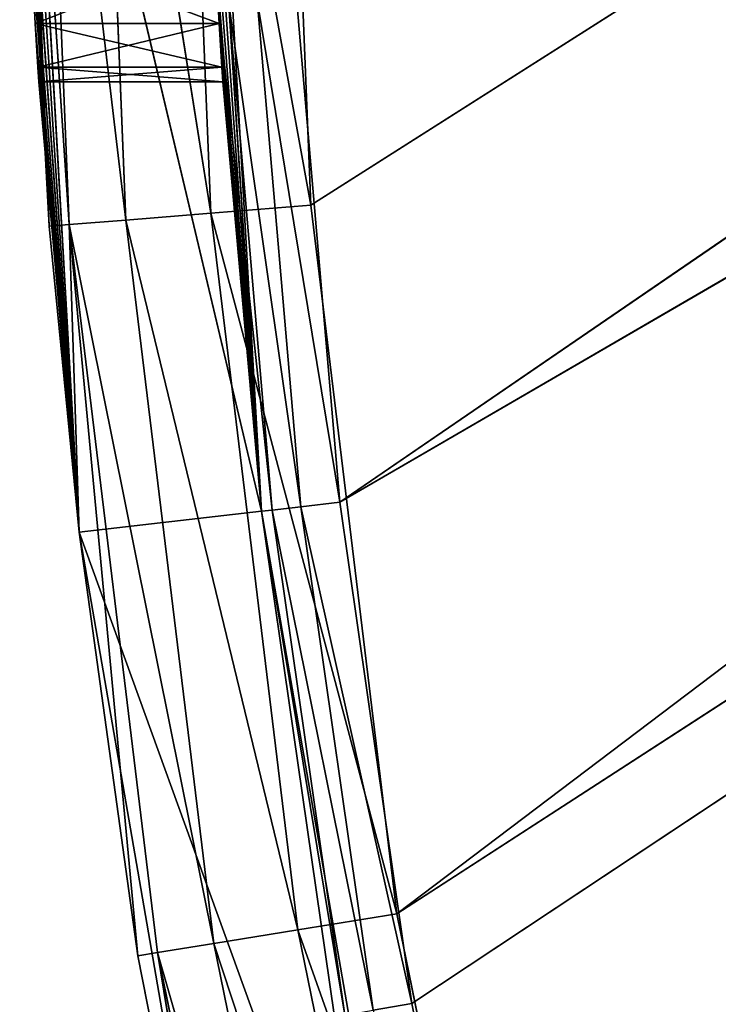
# Model space of a CAD drawing. Extents: x 0 to 71, y 0 to 117.
# Tile 44 of 256: x 0.72 to 3.39, y 59.15 to 62.9. Entities that reach past the tile are written whole.
import ezdxf

# ---------------------------------------------------------------- set-up
doc = ezdxf.new("R2010")
doc.units = 0
doc.header["$LTSCALE"] = 25.4
doc.layers.get('0').update_dxf_attribs({"color": 13, "linetype": 'CONTINUOUS'})

# ---------------------------------------------------------------- blocks, each defined once
blk = doc.blocks.new('MONO-LONG-I-S-BRASS-7731_S')
at = {"color": 250}
for p, q in [((56.6645, 311.4521, 69.7212), (52.6976, 311.4521, 69.948)), ((52.6976, 311.4521, 69.948), (56.5847, 311.4521, 69.0257)), ((56.5847, 311.4521, 69.0257), (52.6976, 311.4521, 69.248)), ((52.6976, 311.4521, 69.948), (56.5847, 311.4521, 69.0257)), ((56.6645, 311.4521, 69.7212), (52.6976, 311.4521, 69.948)), ((56.5847, 311.4521, 69.0257), (52.6976, 311.4521, 69.248)), ((56.6645, 311.4521, 69.7212), (53.1983, 309.1457, 69.9444)), ((56.6645, 311.4521, 69.7212), (53.1983, 309.1457, 69.9444)), ((56.6645, 311.4521, 69.7212), (53.6732, 308.9795, 69.9343)), ((56.6645, 311.4521, 69.7212), (53.6732, 308.9795, 69.9343)), ((53.6732, 308.9795, 69.234), (56.5847, 311.4521, 69.0257)), ((53.6732, 308.9795, 69.234), (56.5847, 311.4521, 69.0257)), ((54.1005, 308.7112, 69.9197), (56.6645, 311.4521, 69.7212)), ((54.1005, 308.7112, 69.9197), (56.6645, 311.4521, 69.7212)), ((54.1005, 308.7112, 69.2191), (56.5847, 311.4521, 69.0257)), ((54.1005, 308.7112, 69.2191), (56.5847, 311.4521, 69.0257)), ((54.4566, 308.355, 69.9035), (56.6645, 311.4521, 69.7212)), ((54.4566, 308.355, 69.9035), (56.6645, 311.4521, 69.7212)), ((54.4566, 308.355, 69.2026), (56.5847, 311.4521, 69.0257)), ((54.4566, 308.355, 69.2026), (56.5847, 311.4521, 69.0257)), ((54.7248, 307.9283, 69.8889), (56.6645, 311.4521, 69.7212)), ((54.7248, 307.9283, 69.8889), (56.6645, 311.4521, 69.7212)), ((54.7248, 307.9283, 69.1877), (56.5847, 311.4521, 69.0257)), ((54.7248, 307.9283, 69.1877), (56.5847, 311.4521, 69.0257)), ((54.8913, 306.452, 69.8788), (56.6645, 311.4521, 69.7212)), ((54.8913, 306.452, 69.8788), (56.6645, 311.4521, 69.7212)), ((54.8914, 307.4519, 69.8788), (56.6645, 311.4521, 69.7212)), ((54.8914, 307.4519, 69.8788), (56.6645, 311.4521, 69.7212)), ((54.8914, 307.4519, 69.1774), (56.5847, 311.4521, 69.0257)), ((54.8914, 307.4519, 69.1774), (56.5847, 311.4521, 69.0257)), ((54.9476, 306.9521, 69.8752), (56.6645, 311.4521, 69.7212)), ((54.9476, 306.9521, 69.8752), (56.6645, 311.4521, 69.7212)), ((56.5847, 311.4521, 69.0257), (54.9476, 306.9521, 69.1737)), ((56.5847, 311.4521, 69.0257), (54.9476, 306.9521, 69.1737)), ((56.6645, 311.4521, 69.7212), (56.5847, 311.4521, 69.0257)), ((56.6645, 311.4521, 69.7212), (56.5847, 311.4521, 69.0257)), ((60.4212, 311.4521, 68.3618), (56.5847, 311.4521, 69.0257)), ((56.5847, 311.4521, 69.0257), (56.5847, 293.4521, 69.0257)), ((56.5847, 311.4521, 69.0257), (56.5847, 293.4521, 69.0257)), ((56.5847, 311.4521, 69.0257), (58.5124, 293.4521, 68.7486)), ((56.5847, 311.4521, 69.0257), (58.5124, 293.4521, 68.7486)), ((60.4212, 311.4521, 68.3618), (56.5847, 311.4521, 69.0257)), ((60.5797, 311.4521, 69.0436), (56.6645, 311.4521, 69.7212)), ((56.6645, 311.4521, 69.7212), (58.2799, 293.4521, 69.4973)), ((56.6645, 311.4521, 69.7212), (58.2799, 293.4521, 69.4973)), ((56.6645, 311.4521, 69.7212), (56.6645, 293.4521, 69.7212)), ((56.6645, 311.4521, 69.7212), (56.6645, 293.4521, 69.7212)), ((56.6645, 311.4521, 69.7212), (60.4212, 311.4521, 68.3618)), ((56.6645, 311.4521, 69.7212), (60.4212, 311.4521, 68.3618)), ((60.5797, 311.4521, 69.0436), (56.6645, 311.4521, 69.7212)), ((60.5797, 311.4521, 69.0436), (58.2799, 293.4521, 69.4973)), ((60.5797, 311.4521, 69.0436), (58.2799, 293.4521, 69.4973)), ((54.4566, 308.355, 69.9035), (54.7248, 307.9283, 69.8889)), ((54.7248, 307.9283, 69.1877), (54.4566, 308.355, 69.2026)), ((54.7248, 307.9283, 69.8889), (54.4566, 308.355, 69.2026)), ((54.7248, 307.9283, 69.1877), (54.4566, 308.355, 69.2026)), ((54.7248, 307.9283, 69.8889), (54.4566, 308.355, 69.2026)), ((54.4566, 308.355, 69.9035), (54.7248, 307.9283, 69.8889)), ((54.7248, 307.9283, 69.8889), (54.8914, 307.4519, 69.8788)), ((54.8914, 307.4519, 69.1774), (54.7248, 307.9283, 69.1877)), ((54.8914, 307.4519, 69.8788), (54.7248, 307.9283, 69.1877)), ((54.8914, 307.4519, 69.1774), (54.7248, 307.9283, 69.1877)), ((54.8914, 307.4519, 69.8788), (54.7248, 307.9283, 69.1877)), ((54.7248, 307.9283, 69.8889), (54.8914, 307.4519, 69.8788)), ((54.7248, 307.9283, 69.8889), (54.7248, 307.9283, 69.1877)), ((54.7248, 307.9283, 69.8889), (54.7248, 307.9283, 69.1877)), ((54.8914, 307.4519, 69.8788), (54.9476, 306.9521, 69.8752)), ((54.9476, 306.9521, 69.1737), (54.8914, 307.4519, 69.1774)), ((54.9476, 306.9521, 69.8752), (54.8914, 307.4519, 69.1774)), ((54.9476, 306.9521, 69.1737), (54.8914, 307.4519, 69.1774)), ((54.9476, 306.9521, 69.8752), (54.8914, 307.4519, 69.1774)), ((54.8914, 307.4519, 69.8788), (54.9476, 306.9521, 69.8752)), ((54.8914, 307.4519, 69.8788), (54.8914, 307.4519, 69.1774)), ((54.8914, 307.4519, 69.8788), (54.8914, 307.4519, 69.1774)), ((54.9476, 306.9521, 69.8752), (54.8913, 306.452, 69.8788)), ((54.8913, 306.452, 69.1774), (54.9476, 306.9521, 69.1737)), ((54.8913, 306.452, 69.8788), (54.9476, 306.9521, 69.1737)), ((54.8913, 306.452, 69.1774), (54.9476, 306.9521, 69.1737)), ((54.8913, 306.452, 69.8788), (54.9476, 306.9521, 69.1737)), ((54.9476, 306.9521, 69.8752), (54.8913, 306.452, 69.8788)), ((54.9476, 306.9521, 69.1737), (56.5847, 293.4521, 69.0257)), ((54.9476, 306.9521, 69.1737), (56.5847, 293.4521, 69.0257)), ((54.9476, 306.9521, 69.8752), (54.9476, 306.9521, 69.1737)), ((54.9476, 306.9521, 69.8752), (54.9476, 306.9521, 69.1737)), ((54.8913, 306.452, 69.8788), (54.7248, 305.9758, 69.8889)), ((54.7248, 305.9758, 69.1877), (54.8913, 306.452, 69.1774)), ((54.7248, 305.9758, 69.8889), (54.8913, 306.452, 69.1774)), ((54.7248, 305.9758, 69.1877), (54.8913, 306.452, 69.1774)), ((54.7248, 305.9758, 69.8889), (54.8913, 306.452, 69.1774)), ((54.8913, 306.452, 69.8788), (54.7248, 305.9758, 69.8889)), ((54.8913, 306.452, 69.8788), (56.6645, 293.4521, 69.7212)), ((54.8913, 306.452, 69.8788), (56.6645, 293.4521, 69.7212)), ((54.8913, 306.452, 69.1774), (56.5847, 293.4521, 69.0257)), ((54.8913, 306.452, 69.1774), (56.5847, 293.4521, 69.0257)), ((54.8913, 306.452, 69.8788), (54.8913, 306.452, 69.1774)), ((54.8913, 306.452, 69.8788), (54.8913, 306.452, 69.1774)), ((54.7248, 305.9758, 69.8889), (54.4568, 305.5493, 69.9035)), ((54.4568, 305.5493, 69.2026), (54.7248, 305.9758, 69.1877)), ((54.4568, 305.5493, 69.9035), (54.7248, 305.9758, 69.1877)), ((54.4568, 305.5493, 69.2026), (54.7248, 305.9758, 69.1877)), ((54.4568, 305.5493, 69.9035), (54.7248, 305.9758, 69.1877)), ((54.7248, 305.9758, 69.8889), (54.4568, 305.5493, 69.9035)), ((56.6645, 293.4521, 69.7212), (54.7248, 305.9758, 69.8889)), ((56.6645, 293.4521, 69.7212), (54.7248, 305.9758, 69.8889)), ((54.7248, 305.9758, 69.1877), (56.5847, 293.4521, 69.0257)), ((54.7248, 305.9758, 69.1877), (56.5847, 293.4521, 69.0257)), ((54.7248, 305.9758, 69.8889), (54.7248, 305.9758, 69.1877)), ((54.7248, 305.9758, 69.8889), (54.7248, 305.9758, 69.1877)), ((54.4568, 305.5493, 69.9035), (56.6645, 293.4521, 69.7212)), ((54.4568, 305.5493, 69.9035), (56.6645, 293.4521, 69.7212)), ((54.4568, 305.5493, 69.2026), (56.5847, 293.4521, 69.0257)), ((54.4568, 305.5493, 69.2026), (56.5847, 293.4521, 69.0257)), ((54.1005, 305.1929, 69.9197), (56.6645, 293.4521, 69.7212)), ((54.1005, 305.1929, 69.9197), (56.6645, 293.4521, 69.7212)), ((54.1005, 305.1929, 69.2191), (56.5847, 293.4521, 69.0257)), ((54.1005, 305.1929, 69.2191), (56.5847, 293.4521, 69.0257)), ((53.6731, 304.9245, 69.9343), (56.6645, 293.4521, 69.7212)), ((53.6731, 304.9245, 69.9343), (56.6645, 293.4521, 69.7212)), ((53.6731, 304.9245, 69.9343), (55.4978, 293.4521, 69.8352)), ((53.6731, 304.9245, 69.9343), (55.4978, 293.4521, 69.8352)), ((53.6731, 304.9245, 69.234), (56.5847, 293.4521, 69.0257)), ((53.6731, 304.9245, 69.234), (56.5847, 293.4521, 69.0257)), ((53.1983, 304.7585, 69.9444), (55.4978, 293.4521, 69.8352)), ((53.1983, 304.7585, 69.9444), (55.4978, 293.4521, 69.8352)), ((53.1983, 304.7585, 69.2443), (56.5847, 293.4521, 69.0257)), ((53.1983, 304.7585, 69.2443), (56.5847, 293.4521, 69.0257)), ((52.6976, 293.4521, 69.948), (55.4978, 293.4521, 69.8352)), ((55.4917, 293.0694, 69.7593), (52.6976, 293.4521, 69.948)), ((55.4917, 293.0694, 69.7593), (52.6976, 293.4521, 69.948)), ((52.6976, 293.4521, 69.948), (55.4978, 293.4521, 69.8352)), ((56.5847, 293.4521, 69.0257), (54.6443, 293.4521, 69.1924)), ((56.5801, 293.3021, 68.9858), (54.6443, 293.4521, 69.1924)), ((56.5847, 293.4521, 69.0257), (54.6443, 293.4521, 69.1924)), ((56.5801, 293.3021, 68.9858), (54.6443, 293.4521, 69.1924)), ((55.4917, 293.0694, 69.7593), (55.4978, 293.4521, 69.8352)), ((58.2799, 293.4521, 69.4973), (55.4917, 293.0694, 69.7593)), ((58.2799, 293.4521, 69.4973), (55.4917, 293.0694, 69.7593)), ((56.6645, 293.4521, 69.7212), (55.4917, 293.0694, 69.7593)), ((56.6645, 293.4521, 69.7212), (55.4917, 293.0694, 69.7593)), ((55.4917, 293.0694, 69.7593), (55.4978, 293.4521, 69.8352)), ((55.4978, 293.4521, 69.8352), (56.6645, 293.4521, 69.7212)), ((55.4978, 293.4521, 69.8352), (56.6645, 293.4521, 69.7212)), ((56.5801, 293.3021, 68.9858), (56.5847, 293.4521, 69.0257)), ((56.5801, 293.3021, 68.9858), (56.5847, 293.4521, 69.0257)), ((58.5124, 293.4521, 68.7486), (56.5847, 293.4521, 69.0257)), ((58.5056, 293.3021, 68.709), (56.5847, 293.4521, 69.0257)), ((58.5124, 293.4521, 68.7486), (56.5847, 293.4521, 69.0257)), ((58.5056, 293.3021, 68.709), (56.5847, 293.4521, 69.0257)), ((56.6645, 293.4521, 69.7212), (58.2799, 293.4521, 69.4973)), ((56.6645, 293.4521, 69.7212), (58.2799, 293.4521, 69.4973)), ((58.2799, 293.4521, 69.4973), (58.2677, 293.0694, 69.4222)), ((58.2677, 293.0694, 69.4222), (60.5797, 293.4521, 69.0436)), ((58.2799, 293.4521, 69.4973), (58.2677, 293.0694, 69.4222)), ((58.2677, 293.0694, 69.4222), (60.5797, 293.4521, 69.0436)), ((58.2799, 293.4521, 69.4973), (60.5797, 293.4521, 69.0436)), ((58.2799, 293.4521, 69.4973), (60.5797, 293.4521, 69.0436)), ((56.5676, 293.1923, 68.8767), (54.642, 293.3021, 69.1523)), ((54.642, 293.3021, 69.1523), (56.5801, 293.3021, 68.9858)), ((56.5676, 293.1923, 68.8767), (54.642, 293.3021, 69.1523)), ((54.642, 293.3021, 69.1523), (56.5801, 293.3021, 68.9858)), ((56.5676, 293.1923, 68.8767), (56.5801, 293.3021, 68.9858)), ((56.5676, 293.1923, 68.8767), (56.5801, 293.3021, 68.9858)), ((58.4868, 293.1923, 68.6008), (56.5801, 293.3021, 68.9858)), ((56.5801, 293.3021, 68.9858), (58.5056, 293.3021, 68.709)), ((58.4868, 293.1923, 68.6008), (56.5801, 293.3021, 68.9858)), ((56.5801, 293.3021, 68.9858), (58.5056, 293.3021, 68.709)), ((56.5505, 293.1521, 68.7277), (54.6358, 293.1923, 69.0426)), ((54.6358, 293.1923, 69.0426), (56.5676, 293.1923, 68.8767)), ((56.5505, 293.1521, 68.7277), (54.6358, 293.1923, 69.0426)), ((54.6358, 293.1923, 69.0426), (56.5676, 293.1923, 68.8767)), ((56.5505, 293.1521, 68.7277), (56.5676, 293.1923, 68.8767)), ((56.5505, 293.1521, 68.7277), (56.5676, 293.1923, 68.8767)), ((58.4613, 293.1521, 68.453), (56.5676, 293.1923, 68.8767)), ((56.5676, 293.1923, 68.8767), (58.4868, 293.1923, 68.6008)), ((58.4613, 293.1521, 68.453), (56.5676, 293.1923, 68.8767)), ((56.5676, 293.1923, 68.8767), (58.4868, 293.1923, 68.6008)), ((58.4613, 293.1521, 68.453), (58.4868, 293.1923, 68.6008)), ((58.4613, 293.1521, 68.453), (58.4868, 293.1923, 68.6008)), ((56.5505, 293.1521, 68.7277), (39.9478, 293.1521, 44.502)), ((56.5505, 293.1521, 68.7277), (39.9478, 293.1521, 44.502)), ((56.5505, 293.1521, 68.7277), (41.6526, 293.1521, 43.103)), ((56.5505, 293.1521, 68.7277), (41.6526, 293.1521, 43.103)), ((58.4613, 293.1521, 68.453), (41.6526, 293.1521, 43.103)), ((58.4613, 293.1521, 68.453), (41.6526, 293.1521, 43.103)), ((54.6272, 293.1521, 68.8929), (56.5505, 293.1521, 68.7277)), ((54.6272, 293.1521, 68.8929), (56.5505, 293.1521, 68.7277)), ((56.5505, 293.1521, 68.7277), (58.4613, 293.1521, 68.453)), ((56.5505, 293.1521, 68.7277), (58.4613, 293.1521, 68.453)), ((58.4613, 293.1521, 68.453), (60.3532, 293.1521, 68.0696)), ((58.4613, 293.1521, 68.453), (60.3532, 293.1521, 68.0696)), ((55.4743, 292.745, 69.5432), (52.6976, 293.0694, 69.8719)), ((55.4743, 292.745, 69.5432), (52.6976, 293.0694, 69.8719)), ((55.4917, 293.0694, 69.7593), (52.6976, 293.0694, 69.8719)), ((55.4917, 293.0694, 69.7593), (52.6976, 293.0694, 69.8719)), ((55.4743, 292.745, 69.5432), (55.4917, 293.0694, 69.7593)), ((55.4743, 292.745, 69.5432), (55.4917, 293.0694, 69.7593)), ((58.2329, 292.745, 69.2082), (55.4917, 293.0694, 69.7593)), ((58.2329, 292.745, 69.2082), (55.4917, 293.0694, 69.7593)), ((58.2677, 293.0694, 69.4222), (55.4917, 293.0694, 69.7593)), ((58.2677, 293.0694, 69.4222), (55.4917, 293.0694, 69.7593)), ((58.2329, 292.745, 69.2082), (58.2677, 293.0694, 69.4222)), ((58.2329, 292.745, 69.2082), (58.2677, 293.0694, 69.4222)), ((58.2677, 293.0694, 69.4222), (61.0076, 293.0694, 68.8629)), ((58.2677, 293.0694, 69.4222), (61.0076, 293.0694, 68.8629)), ((58.2677, 293.0694, 69.4222), (60.9557, 292.745, 68.6524)), ((58.2677, 293.0694, 69.4222), (60.9557, 292.745, 68.6524)), ((55.4482, 292.5282, 69.2198), (52.6976, 292.745, 69.6551)), ((55.4482, 292.5282, 69.2198), (52.6976, 292.745, 69.6551)), ((55.4743, 292.745, 69.5432), (52.6976, 292.745, 69.6551)), ((55.4743, 292.745, 69.5432), (52.6976, 292.745, 69.6551)), ((55.4482, 292.5282, 69.2198), (55.4743, 292.745, 69.5432)), ((55.4482, 292.5282, 69.2198), (55.4743, 292.745, 69.5432)), ((58.1809, 292.5282, 68.888), (55.4743, 292.745, 69.5432)), ((58.1809, 292.5282, 68.888), (55.4743, 292.745, 69.5432)), ((58.2329, 292.745, 69.2082), (55.4743, 292.745, 69.5432)), ((58.2329, 292.745, 69.2082), (55.4743, 292.745, 69.5432)), ((58.1809, 292.5282, 68.888), (58.2329, 292.745, 69.2082)), ((58.1809, 292.5282, 68.888), (58.2329, 292.745, 69.2082)), ((58.2329, 292.745, 69.2082), (60.9557, 292.745, 68.6524)), ((58.2329, 292.745, 69.2082), (60.9557, 292.745, 68.6524)), ((58.2329, 292.745, 69.2082), (60.8781, 292.5282, 68.3374)), ((58.2329, 292.745, 69.2082), (60.8781, 292.5282, 68.3374)), ((55.4174, 292.4521, 68.8384), (52.6976, 292.5282, 69.3307)), ((55.4174, 292.4521, 68.8384), (52.6976, 292.5282, 69.3307)), ((55.4482, 292.5282, 69.2198), (52.6976, 292.5282, 69.3307)), ((55.4482, 292.5282, 69.2198), (52.6976, 292.5282, 69.3307)), ((55.4174, 292.4521, 68.8384), (55.4482, 292.5282, 69.2198)), ((55.4174, 292.4521, 68.8384), (55.4482, 292.5282, 69.2198)), ((58.1195, 292.4521, 68.5103), (55.4482, 292.5282, 69.2198)), ((58.1195, 292.4521, 68.5103), (55.4482, 292.5282, 69.2198)), ((58.1809, 292.5282, 68.888), (55.4482, 292.5282, 69.2198)), ((58.1809, 292.5282, 68.888), (55.4482, 292.5282, 69.2198)), ((58.1195, 292.4521, 68.5103), (58.1809, 292.5282, 68.888)), ((58.1195, 292.4521, 68.5103), (58.1809, 292.5282, 68.888)), ((58.1809, 292.5282, 68.888), (60.8781, 292.5282, 68.3374)), ((58.1809, 292.5282, 68.888), (60.8781, 292.5282, 68.3374)), ((58.1809, 292.5282, 68.888), (60.7865, 292.4521, 67.9658)), ((58.1809, 292.5282, 68.888), (60.7865, 292.4521, 67.9658)), ((58.1195, 292.4521, 68.5103), (39.9478, 292.4521, 44.502)), ((58.1195, 292.4521, 68.5103), (39.9478, 292.4521, 44.502)), ((55.4174, 292.4521, 68.8384), (39.9478, 292.4521, 44.502)), ((55.4174, 292.4521, 68.8384), (39.9478, 292.4521, 44.502)), ((58.1195, 292.4521, 68.5103), (41.6526, 292.4521, 43.103)), ((58.1195, 292.4521, 68.5103), (41.6526, 292.4521, 43.103)), ((55.4174, 292.4521, 68.8384), (52.6976, 292.4521, 68.948)), ((55.4174, 292.4521, 68.8384), (52.6976, 292.4521, 68.948)), ((58.1195, 292.4521, 68.5103), (55.4174, 292.4521, 68.8384)), ((58.1195, 292.4521, 68.5103), (55.4174, 292.4521, 68.8384)), ((60.7865, 292.4521, 67.9658), (58.1195, 292.4521, 68.5103)), ((60.7865, 292.4521, 67.9658), (58.1195, 292.4521, 68.5103))]:
    blk.add_line(p, q, dxfattribs=at)
mesh = blk.add_polyface(dxfattribs=at)
corners = [(56.6645, 311.4521, 69.7212), (52.6976, 311.4521, 69.948), (53.1983, 309.1457, 69.9444)]
mesh.append_faces([[corners[k] for k in face] for face in [(0, 1, 2)]], dxfattribs={"color": 250})
mesh = blk.add_polyface(dxfattribs=at)
corners = [(52.6976, 311.4521, 69.948), (56.5847, 311.4521, 69.0257), (52.6976, 311.4521, 69.248)]
mesh.append_faces([[corners[k] for k in face] for face in [(0, 1, 2)]], dxfattribs={"color": 250})
mesh = blk.add_polyface(dxfattribs=at)
corners = [(52.6976, 311.4521, 69.948), (56.6645, 311.4521, 69.7212), (56.5847, 311.4521, 69.0257)]
mesh.append_faces([[corners[k] for k in face] for face in [(0, 1, 2)]], dxfattribs={"color": 250})
mesh = blk.add_polyface(dxfattribs=at)
corners = [(56.5847, 311.4521, 69.0257), (53.6732, 308.9795, 69.234), (52.6976, 311.4521, 69.248)]
mesh.append_faces([[corners[k] for k in face] for face in [(0, 1, 2)]], dxfattribs={"color": 250})
mesh = blk.add_polyface(dxfattribs=at)
corners = [(56.6645, 311.4521, 69.7212), (53.1983, 309.1457, 69.9444), (53.6732, 308.9795, 69.9343)]
mesh.append_faces([[corners[k] for k in face] for face in [(0, 1, 2)]], dxfattribs={"color": 250})
mesh = blk.add_polyface(dxfattribs=at)
corners = [(56.6645, 311.4521, 69.7212), (53.6732, 308.9795, 69.9343), (54.1005, 308.7112, 69.9197)]
mesh.append_faces([[corners[k] for k in face] for face in [(0, 1, 2)]], dxfattribs={"color": 250})
mesh = blk.add_polyface(dxfattribs=at)
corners = [(56.5847, 311.4521, 69.0257), (54.1005, 308.7112, 69.2191), (53.6732, 308.9795, 69.234)]
mesh.append_faces([[corners[k] for k in face] for face in [(0, 1, 2)]], dxfattribs={"color": 250})
mesh = blk.add_polyface(dxfattribs=at)
corners = [(56.6645, 311.4521, 69.7212), (54.1005, 308.7112, 69.9197), (54.4566, 308.355, 69.9035)]
mesh.append_faces([[corners[k] for k in face] for face in [(0, 1, 2)]], dxfattribs={"color": 250})
mesh = blk.add_polyface(dxfattribs=at)
corners = [(56.5847, 311.4521, 69.0257), (54.4566, 308.355, 69.2026), (54.1005, 308.7112, 69.2191)]
mesh.append_faces([[corners[k] for k in face] for face in [(0, 1, 2)]], dxfattribs={"color": 250})
mesh = blk.add_polyface(dxfattribs=at)
corners = [(56.6645, 311.4521, 69.7212), (54.4566, 308.355, 69.9035), (54.7248, 307.9283, 69.8889)]
mesh.append_faces([[corners[k] for k in face] for face in [(0, 1, 2)]], dxfattribs={"color": 250})
mesh = blk.add_polyface(dxfattribs=at)
corners = [(56.5847, 311.4521, 69.0257), (54.7248, 307.9283, 69.1877), (54.4566, 308.355, 69.2026)]
mesh.append_faces([[corners[k] for k in face] for face in [(0, 1, 2)]], dxfattribs={"color": 250})
mesh = blk.add_polyface(dxfattribs=at)
corners = [(56.6645, 311.4521, 69.7212), (54.7248, 307.9283, 69.8889), (54.8914, 307.4519, 69.8788)]
mesh.append_faces([[corners[k] for k in face] for face in [(0, 1, 2)]], dxfattribs={"color": 250})
mesh = blk.add_polyface(dxfattribs=at)
corners = [(56.5847, 311.4521, 69.0257), (54.8914, 307.4519, 69.1774), (54.7248, 307.9283, 69.1877)]
mesh.append_faces([[corners[k] for k in face] for face in [(0, 1, 2)]], dxfattribs={"color": 250})
mesh = blk.add_polyface(dxfattribs=at)
corners = [(56.6645, 311.4521, 69.7212), (54.9476, 306.9521, 69.8752), (54.8913, 306.452, 69.8788)]
mesh.append_faces([[corners[k] for k in face] for face in [(0, 1, 2)]], dxfattribs={"color": 250})
mesh = blk.add_polyface(dxfattribs=at)
corners = [(56.6645, 311.4521, 69.7212), (54.8913, 306.452, 69.8788), (56.6645, 293.4521, 69.7212)]
mesh.append_faces([[corners[k] for k in face] for face in [(0, 1, 2)]], dxfattribs={"color": 250})
mesh = blk.add_polyface(dxfattribs=at)
corners = [(56.6645, 311.4521, 69.7212), (54.8914, 307.4519, 69.8788), (54.9476, 306.9521, 69.8752)]
mesh.append_faces([[corners[k] for k in face] for face in [(0, 1, 2)]], dxfattribs={"color": 250})
mesh = blk.add_polyface(dxfattribs=at)
corners = [(56.5847, 311.4521, 69.0257), (54.9476, 306.9521, 69.1737), (54.8914, 307.4519, 69.1774)]
mesh.append_faces([[corners[k] for k in face] for face in [(0, 1, 2)]], dxfattribs={"color": 250})
mesh = blk.add_polyface(dxfattribs=at)
corners = [(56.5847, 293.4521, 69.0257), (54.9476, 306.9521, 69.1737), (56.5847, 311.4521, 69.0257)]
mesh.append_faces([[corners[k] for k in face] for face in [(0, 1, 2)]], dxfattribs={"color": 250})
mesh = blk.add_polyface(dxfattribs=at)
corners = [(56.6645, 311.4521, 69.7212), (60.4212, 311.4521, 68.3618), (56.5847, 311.4521, 69.0257)]
mesh.append_faces([[corners[k] for k in face] for face in [(0, 1, 2)]], dxfattribs={"color": 250})
mesh = blk.add_polyface(dxfattribs=at)
corners = [(58.5124, 293.4521, 68.7486), (56.5847, 293.4521, 69.0257), (56.5847, 311.4521, 69.0257)]
mesh.append_faces([[corners[k] for k in face] for face in [(0, 1, 2)]], dxfattribs={"color": 250})
mesh = blk.add_polyface(dxfattribs=at)
corners = [(60.4212, 311.4521, 68.3618), (58.5124, 293.4521, 68.7486), (56.5847, 311.4521, 69.0257)]
mesh.append_faces([[corners[k] for k in face] for face in [(0, 1, 2)]], dxfattribs={"color": 250})
mesh = blk.add_polyface(dxfattribs=at)
corners = [(60.5797, 311.4521, 69.0436), (56.6645, 311.4521, 69.7212), (58.2799, 293.4521, 69.4973)]
mesh.append_faces([[corners[k] for k in face] for face in [(0, 1, 2)]], dxfattribs={"color": 250})
mesh = blk.add_polyface(dxfattribs=at)
corners = [(58.2799, 293.4521, 69.4973), (56.6645, 311.4521, 69.7212), (56.6645, 293.4521, 69.7212)]
mesh.append_faces([[corners[k] for k in face] for face in [(0, 1, 2)]], dxfattribs={"color": 250})
mesh = blk.add_polyface(dxfattribs=at)
corners = [(56.6645, 311.4521, 69.7212), (60.5797, 311.4521, 69.0436), (60.4212, 311.4521, 68.3618)]
mesh.append_faces([[corners[k] for k in face] for face in [(0, 1, 2)]], dxfattribs={"color": 250})
mesh = blk.add_polyface(dxfattribs=at)
corners = [(60.5797, 311.4521, 69.0436), (58.2799, 293.4521, 69.4973), (60.5797, 293.4521, 69.0436)]
mesh.append_faces([[corners[k] for k in face] for face in [(0, 1, 2)]], dxfattribs={"color": 250})
mesh = blk.add_polyface(dxfattribs=at)
corners = [(54.4566, 308.355, 69.2026), (54.7248, 307.9283, 69.1877), (54.7248, 307.9283, 69.8889)]
mesh.append_faces([[corners[k] for k in face] for face in [(0, 1, 2)]], dxfattribs={"color": 250})
mesh = blk.add_polyface(dxfattribs=at)
corners = [(54.4566, 308.355, 69.2026), (54.7248, 307.9283, 69.8889), (54.4566, 308.355, 69.9035)]
mesh.append_faces([[corners[k] for k in face] for face in [(0, 1, 2)]], dxfattribs={"color": 250})
mesh = blk.add_polyface(dxfattribs=at)
corners = [(54.7248, 307.9283, 69.1877), (54.8914, 307.4519, 69.1774), (54.8914, 307.4519, 69.8788)]
mesh.append_faces([[corners[k] for k in face] for face in [(0, 1, 2)]], dxfattribs={"color": 250})
mesh = blk.add_polyface(dxfattribs=at)
corners = [(54.7248, 307.9283, 69.1877), (54.8914, 307.4519, 69.8788), (54.7248, 307.9283, 69.8889)]
mesh.append_faces([[corners[k] for k in face] for face in [(0, 1, 2)]], dxfattribs={"color": 250})
mesh = blk.add_polyface(dxfattribs=at)
corners = [(54.8914, 307.4519, 69.1774), (54.9476, 306.9521, 69.1737), (54.9476, 306.9521, 69.8752)]
mesh.append_faces([[corners[k] for k in face] for face in [(0, 1, 2)]], dxfattribs={"color": 250})
mesh = blk.add_polyface(dxfattribs=at)
corners = [(54.8914, 307.4519, 69.1774), (54.9476, 306.9521, 69.8752), (54.8914, 307.4519, 69.8788)]
mesh.append_faces([[corners[k] for k in face] for face in [(0, 1, 2)]], dxfattribs={"color": 250})
mesh = blk.add_polyface(dxfattribs=at)
corners = [(56.5847, 293.4521, 69.0257), (54.8913, 306.452, 69.1774), (54.9476, 306.9521, 69.1737)]
mesh.append_faces([[corners[k] for k in face] for face in [(0, 1, 2)]], dxfattribs={"color": 250})
mesh = blk.add_polyface(dxfattribs=at)
corners = [(54.9476, 306.9521, 69.1737), (54.8913, 306.452, 69.1774), (54.8913, 306.452, 69.8788)]
mesh.append_faces([[corners[k] for k in face] for face in [(0, 1, 2)]], dxfattribs={"color": 250})
mesh = blk.add_polyface(dxfattribs=at)
corners = [(54.9476, 306.9521, 69.1737), (54.8913, 306.452, 69.8788), (54.9476, 306.9521, 69.8752)]
mesh.append_faces([[corners[k] for k in face] for face in [(0, 1, 2)]], dxfattribs={"color": 250})
mesh = blk.add_polyface(dxfattribs=at)
corners = [(56.6645, 293.4521, 69.7212), (54.8913, 306.452, 69.8788), (54.7248, 305.9758, 69.8889)]
mesh.append_faces([[corners[k] for k in face] for face in [(0, 1, 2)]], dxfattribs={"color": 250})
mesh = blk.add_polyface(dxfattribs=at)
corners = [(56.5847, 293.4521, 69.0257), (54.7248, 305.9758, 69.1877), (54.8913, 306.452, 69.1774)]
mesh.append_faces([[corners[k] for k in face] for face in [(0, 1, 2)]], dxfattribs={"color": 250})
mesh = blk.add_polyface(dxfattribs=at)
corners = [(54.8913, 306.452, 69.1774), (54.7248, 305.9758, 69.1877), (54.7248, 305.9758, 69.8889)]
mesh.append_faces([[corners[k] for k in face] for face in [(0, 1, 2)]], dxfattribs={"color": 250})
mesh = blk.add_polyface(dxfattribs=at)
corners = [(54.8913, 306.452, 69.1774), (54.7248, 305.9758, 69.8889), (54.8913, 306.452, 69.8788)]
mesh.append_faces([[corners[k] for k in face] for face in [(0, 1, 2)]], dxfattribs={"color": 250})
mesh = blk.add_polyface(dxfattribs=at)
corners = [(56.6645, 293.4521, 69.7212), (54.7248, 305.9758, 69.8889), (54.4568, 305.5493, 69.9035)]
mesh.append_faces([[corners[k] for k in face] for face in [(0, 1, 2)]], dxfattribs={"color": 250})
mesh = blk.add_polyface(dxfattribs=at)
corners = [(56.5847, 293.4521, 69.0257), (54.4568, 305.5493, 69.2026), (54.7248, 305.9758, 69.1877)]
mesh.append_faces([[corners[k] for k in face] for face in [(0, 1, 2)]], dxfattribs={"color": 250})
mesh = blk.add_polyface(dxfattribs=at)
corners = [(54.7248, 305.9758, 69.1877), (54.4568, 305.5493, 69.2026), (54.4568, 305.5493, 69.9035)]
mesh.append_faces([[corners[k] for k in face] for face in [(0, 1, 2)]], dxfattribs={"color": 250})
mesh = blk.add_polyface(dxfattribs=at)
corners = [(54.7248, 305.9758, 69.1877), (54.4568, 305.5493, 69.9035), (54.7248, 305.9758, 69.8889)]
mesh.append_faces([[corners[k] for k in face] for face in [(0, 1, 2)]], dxfattribs={"color": 250})
mesh = blk.add_polyface(dxfattribs=at)
corners = [(56.6645, 293.4521, 69.7212), (54.4568, 305.5493, 69.9035), (54.1005, 305.1929, 69.9197)]
mesh.append_faces([[corners[k] for k in face] for face in [(0, 1, 2)]], dxfattribs={"color": 250})
mesh = blk.add_polyface(dxfattribs=at)
corners = [(56.5847, 293.4521, 69.0257), (54.1005, 305.1929, 69.2191), (54.4568, 305.5493, 69.2026)]
mesh.append_faces([[corners[k] for k in face] for face in [(0, 1, 2)]], dxfattribs={"color": 250})
mesh = blk.add_polyface(dxfattribs=at)
corners = [(56.6645, 293.4521, 69.7212), (54.1005, 305.1929, 69.9197), (53.6731, 304.9245, 69.9343)]
mesh.append_faces([[corners[k] for k in face] for face in [(0, 1, 2)]], dxfattribs={"color": 250})
mesh = blk.add_polyface(dxfattribs=at)
corners = [(56.5847, 293.4521, 69.0257), (53.6731, 304.9245, 69.234), (54.1005, 305.1929, 69.2191)]
mesh.append_faces([[corners[k] for k in face] for face in [(0, 1, 2)]], dxfattribs={"color": 250})
mesh = blk.add_polyface(dxfattribs=at)
corners = [(55.4978, 293.4521, 69.8352), (53.6731, 304.9245, 69.9343), (53.1983, 304.7585, 69.9444)]
mesh.append_faces([[corners[k] for k in face] for face in [(0, 1, 2)]], dxfattribs={"color": 250})
mesh = blk.add_polyface(dxfattribs=at)
corners = [(56.5847, 293.4521, 69.0257), (53.1983, 304.7585, 69.2443), (53.6731, 304.9245, 69.234)]
mesh.append_faces([[corners[k] for k in face] for face in [(0, 1, 2)]], dxfattribs={"color": 250})
mesh = blk.add_polyface(dxfattribs=at)
corners = [(56.6645, 293.4521, 69.7212), (53.6731, 304.9245, 69.9343), (55.4978, 293.4521, 69.8352)]
mesh.append_faces([[corners[k] for k in face] for face in [(0, 1, 2)]], dxfattribs={"color": 250})
mesh = blk.add_polyface(dxfattribs=at)
corners = [(55.4978, 293.4521, 69.8352), (53.1983, 304.7585, 69.9444), (52.6976, 293.4521, 69.948)]
mesh.append_faces([[corners[k] for k in face] for face in [(0, 1, 2)]], dxfattribs={"color": 250})
mesh = blk.add_polyface(dxfattribs=at)
corners = [(56.5847, 293.4521, 69.0257), (54.6443, 293.4521, 69.1924), (53.1983, 304.7585, 69.2443)]
mesh.append_faces([[corners[k] for k in face] for face in [(0, 1, 2)]], dxfattribs={"color": 250})
mesh = blk.add_polyface(dxfattribs=at)
corners = [(55.4917, 293.0694, 69.7593), (52.6976, 293.4521, 69.948), (52.6976, 293.0694, 69.8719)]
mesh.append_faces([[corners[k] for k in face] for face in [(0, 1, 2)]], dxfattribs={"color": 250})
mesh = blk.add_polyface(dxfattribs=at)
corners = [(55.4978, 293.4521, 69.8352), (52.6976, 293.4521, 69.948), (55.4917, 293.0694, 69.7593)]
mesh.append_faces([[corners[k] for k in face] for face in [(0, 1, 2)]], dxfattribs={"color": 250})
mesh = blk.add_polyface(dxfattribs=at)
corners = [(56.5801, 293.3021, 68.9858), (54.642, 293.3021, 69.1523), (54.6443, 293.4521, 69.1924)]
mesh.append_faces([[corners[k] for k in face] for face in [(0, 1, 2)]], dxfattribs={"color": 250})
mesh = blk.add_polyface(dxfattribs=at)
corners = [(56.5847, 293.4521, 69.0257), (56.5801, 293.3021, 68.9858), (54.6443, 293.4521, 69.1924)]
mesh.append_faces([[corners[k] for k in face] for face in [(0, 1, 2)]], dxfattribs={"color": 250})
mesh = blk.add_polyface(dxfattribs=at)
corners = [(58.2799, 293.4521, 69.4973), (55.4917, 293.0694, 69.7593), (58.2677, 293.0694, 69.4222)]
mesh.append_faces([[corners[k] for k in face] for face in [(0, 1, 2)]], dxfattribs={"color": 250})
mesh = blk.add_polyface(dxfattribs=at)
corners = [(58.2799, 293.4521, 69.4973), (56.6645, 293.4521, 69.7212), (55.4917, 293.0694, 69.7593)]
mesh.append_faces([[corners[k] for k in face] for face in [(0, 1, 2)]], dxfattribs={"color": 250})
mesh = blk.add_polyface(dxfattribs=at)
corners = [(56.6645, 293.4521, 69.7212), (55.4978, 293.4521, 69.8352), (55.4917, 293.0694, 69.7593)]
mesh.append_faces([[corners[k] for k in face] for face in [(0, 1, 2)]], dxfattribs={"color": 250})
mesh = blk.add_polyface(dxfattribs=at)
corners = [(58.5056, 293.3021, 68.709), (56.5801, 293.3021, 68.9858), (56.5847, 293.4521, 69.0257)]
mesh.append_faces([[corners[k] for k in face] for face in [(0, 1, 2)]], dxfattribs={"color": 250})
mesh = blk.add_polyface(dxfattribs=at)
corners = [(58.5124, 293.4521, 68.7486), (58.5056, 293.3021, 68.709), (56.5847, 293.4521, 69.0257)]
mesh.append_faces([[corners[k] for k in face] for face in [(0, 1, 2)]], dxfattribs={"color": 250})
mesh = blk.add_polyface(dxfattribs=at)
corners = [(60.5797, 293.4521, 69.0436), (58.2799, 293.4521, 69.4973), (58.2677, 293.0694, 69.4222)]
mesh.append_faces([[corners[k] for k in face] for face in [(0, 1, 2)]], dxfattribs={"color": 250})
mesh = blk.add_polyface(dxfattribs=at)
corners = [(61.0076, 293.0694, 68.8629), (60.5797, 293.4521, 69.0436), (58.2677, 293.0694, 69.4222)]
mesh.append_faces([[corners[k] for k in face] for face in [(0, 1, 2)]], dxfattribs={"color": 250})
mesh = blk.add_polyface(dxfattribs=at)
corners = [(54.642, 293.3021, 69.1523), (56.5676, 293.1923, 68.8767), (54.6358, 293.1923, 69.0426)]
mesh.append_faces([[corners[k] for k in face] for face in [(0, 1, 2)]], dxfattribs={"color": 250})
mesh = blk.add_polyface(dxfattribs=at)
corners = [(54.642, 293.3021, 69.1523), (56.5801, 293.3021, 68.9858), (56.5676, 293.1923, 68.8767)]
mesh.append_faces([[corners[k] for k in face] for face in [(0, 1, 2)]], dxfattribs={"color": 250})
mesh = blk.add_polyface(dxfattribs=at)
corners = [(56.5801, 293.3021, 68.9858), (58.4868, 293.1923, 68.6008), (56.5676, 293.1923, 68.8767)]
mesh.append_faces([[corners[k] for k in face] for face in [(0, 1, 2)]], dxfattribs={"color": 250})
mesh = blk.add_polyface(dxfattribs=at)
corners = [(56.5801, 293.3021, 68.9858), (58.5056, 293.3021, 68.709), (58.4868, 293.1923, 68.6008)]
mesh.append_faces([[corners[k] for k in face] for face in [(0, 1, 2)]], dxfattribs={"color": 250})
mesh = blk.add_polyface(dxfattribs=at)
corners = [(54.6358, 293.1923, 69.0426), (56.5505, 293.1521, 68.7277), (54.6272, 293.1521, 68.8929)]
mesh.append_faces([[corners[k] for k in face] for face in [(0, 1, 2)]], dxfattribs={"color": 250})
mesh = blk.add_polyface(dxfattribs=at)
corners = [(54.6358, 293.1923, 69.0426), (56.5676, 293.1923, 68.8767), (56.5505, 293.1521, 68.7277)]
mesh.append_faces([[corners[k] for k in face] for face in [(0, 1, 2)]], dxfattribs={"color": 250})
mesh = blk.add_polyface(dxfattribs=at)
corners = [(56.5676, 293.1923, 68.8767), (58.4613, 293.1521, 68.453), (56.5505, 293.1521, 68.7277)]
mesh.append_faces([[corners[k] for k in face] for face in [(0, 1, 2)]], dxfattribs={"color": 250})
mesh = blk.add_polyface(dxfattribs=at)
corners = [(56.5676, 293.1923, 68.8767), (58.4868, 293.1923, 68.6008), (58.4613, 293.1521, 68.453)]
mesh.append_faces([[corners[k] for k in face] for face in [(0, 1, 2)]], dxfattribs={"color": 250})
mesh = blk.add_polyface(dxfattribs=at)
corners = [(58.4868, 293.1923, 68.6008), (60.3532, 293.1521, 68.0696), (58.4613, 293.1521, 68.453)]
mesh.append_faces([[corners[k] for k in face] for face in [(0, 1, 2)]], dxfattribs={"color": 250})
mesh = blk.add_polyface(dxfattribs=at)
corners = [(54.6272, 293.1521, 68.8929), (56.5505, 293.1521, 68.7277), (39.9478, 293.1521, 44.502)]
mesh.append_faces([[corners[k] for k in face] for face in [(0, 1, 2)]], dxfattribs={"color": 250})
mesh = blk.add_polyface(dxfattribs=at)
corners = [(56.5505, 293.1521, 68.7277), (41.6526, 293.1521, 43.103), (39.9478, 293.1521, 44.502)]
mesh.append_faces([[corners[k] for k in face] for face in [(0, 1, 2)]], dxfattribs={"color": 250})
mesh = blk.add_polyface(dxfattribs=at)
corners = [(56.5505, 293.1521, 68.7277), (58.4613, 293.1521, 68.453), (41.6526, 293.1521, 43.103)]
mesh.append_faces([[corners[k] for k in face] for face in [(0, 1, 2)]], dxfattribs={"color": 250})
mesh = blk.add_polyface(dxfattribs=at)
corners = [(58.4613, 293.1521, 68.453), (60.3532, 293.1521, 68.0696), (41.6526, 293.1521, 43.103)]
mesh.append_faces([[corners[k] for k in face] for face in [(0, 1, 2)]], dxfattribs={"color": 250})
mesh = blk.add_polyface(dxfattribs=at)
corners = [(60.3532, 293.1521, 68.0696), (62.2202, 293.1521, 67.5789), (41.6526, 293.1521, 43.103)]
mesh.append_faces([[corners[k] for k in face] for face in [(0, 1, 2)]], dxfattribs={"color": 250})
mesh = blk.add_polyface(dxfattribs=at)
corners = [(62.2202, 293.1521, 67.5789), (64.0561, 293.1521, 66.9823), (41.6526, 293.1521, 43.103)]
mesh.append_faces([[corners[k] for k in face] for face in [(0, 1, 2)]], dxfattribs={"color": 250})
mesh = blk.add_polyface(dxfattribs=at)
corners = [(55.4743, 292.745, 69.5432), (52.6976, 293.0694, 69.8719), (52.6976, 292.745, 69.6551)]
mesh.append_faces([[corners[k] for k in face] for face in [(0, 1, 2)]], dxfattribs={"color": 250})
mesh = blk.add_polyface(dxfattribs=at)
corners = [(55.4917, 293.0694, 69.7593), (52.6976, 293.0694, 69.8719), (55.4743, 292.745, 69.5432)]
mesh.append_faces([[corners[k] for k in face] for face in [(0, 1, 2)]], dxfattribs={"color": 250})
mesh = blk.add_polyface(dxfattribs=at)
corners = [(58.2329, 292.745, 69.2082), (55.4917, 293.0694, 69.7593), (55.4743, 292.745, 69.5432)]
mesh.append_faces([[corners[k] for k in face] for face in [(0, 1, 2)]], dxfattribs={"color": 250})
mesh = blk.add_polyface(dxfattribs=at)
corners = [(58.2677, 293.0694, 69.4222), (55.4917, 293.0694, 69.7593), (58.2329, 292.745, 69.2082)]
mesh.append_faces([[corners[k] for k in face] for face in [(0, 1, 2)]], dxfattribs={"color": 250})
mesh = blk.add_polyface(dxfattribs=at)
corners = [(60.9557, 292.745, 68.6524), (58.2677, 293.0694, 69.4222), (58.2329, 292.745, 69.2082)]
mesh.append_faces([[corners[k] for k in face] for face in [(0, 1, 2)]], dxfattribs={"color": 250})
mesh = blk.add_polyface(dxfattribs=at)
corners = [(61.0076, 293.0694, 68.8629), (58.2677, 293.0694, 69.4222), (60.9557, 292.745, 68.6524)]
mesh.append_faces([[corners[k] for k in face] for face in [(0, 1, 2)]], dxfattribs={"color": 250})
mesh = blk.add_polyface(dxfattribs=at)
corners = [(52.6976, 292.745, 69.6551), (52.6976, 292.5282, 69.3307), (55.4482, 292.5282, 69.2198)]
mesh.append_faces([[corners[k] for k in face] for face in [(0, 1, 2)]], dxfattribs={"color": 250})
mesh = blk.add_polyface(dxfattribs=at)
corners = [(52.6976, 292.745, 69.6551), (55.4482, 292.5282, 69.2198), (55.4743, 292.745, 69.5432)]
mesh.append_faces([[corners[k] for k in face] for face in [(0, 1, 2)]], dxfattribs={"color": 250})
mesh = blk.add_polyface(dxfattribs=at)
corners = [(55.4743, 292.745, 69.5432), (55.4482, 292.5282, 69.2198), (58.1809, 292.5282, 68.888)]
mesh.append_faces([[corners[k] for k in face] for face in [(0, 1, 2)]], dxfattribs={"color": 250})
mesh = blk.add_polyface(dxfattribs=at)
corners = [(55.4743, 292.745, 69.5432), (58.1809, 292.5282, 68.888), (58.2329, 292.745, 69.2082)]
mesh.append_faces([[corners[k] for k in face] for face in [(0, 1, 2)]], dxfattribs={"color": 250})
mesh = blk.add_polyface(dxfattribs=at)
corners = [(58.2329, 292.745, 69.2082), (58.1809, 292.5282, 68.888), (60.8781, 292.5282, 68.3374)]
mesh.append_faces([[corners[k] for k in face] for face in [(0, 1, 2)]], dxfattribs={"color": 250})
mesh = blk.add_polyface(dxfattribs=at)
corners = [(58.2329, 292.745, 69.2082), (60.8781, 292.5282, 68.3374), (60.9557, 292.745, 68.6524)]
mesh.append_faces([[corners[k] for k in face] for face in [(0, 1, 2)]], dxfattribs={"color": 250})
mesh = blk.add_polyface(dxfattribs=at)
corners = [(52.6976, 292.5282, 69.3307), (52.6976, 292.4521, 68.948), (55.4174, 292.4521, 68.8384)]
mesh.append_faces([[corners[k] for k in face] for face in [(0, 1, 2)]], dxfattribs={"color": 250})
mesh = blk.add_polyface(dxfattribs=at)
corners = [(52.6976, 292.5282, 69.3307), (55.4174, 292.4521, 68.8384), (55.4482, 292.5282, 69.2198)]
mesh.append_faces([[corners[k] for k in face] for face in [(0, 1, 2)]], dxfattribs={"color": 250})
mesh = blk.add_polyface(dxfattribs=at)
corners = [(55.4482, 292.5282, 69.2198), (55.4174, 292.4521, 68.8384), (58.1195, 292.4521, 68.5103)]
mesh.append_faces([[corners[k] for k in face] for face in [(0, 1, 2)]], dxfattribs={"color": 250})
mesh = blk.add_polyface(dxfattribs=at)
corners = [(55.4482, 292.5282, 69.2198), (58.1195, 292.4521, 68.5103), (58.1809, 292.5282, 68.888)]
mesh.append_faces([[corners[k] for k in face] for face in [(0, 1, 2)]], dxfattribs={"color": 250})
mesh = blk.add_polyface(dxfattribs=at)
corners = [(58.1809, 292.5282, 68.888), (58.1195, 292.4521, 68.5103), (60.7865, 292.4521, 67.9658)]
mesh.append_faces([[corners[k] for k in face] for face in [(0, 1, 2)]], dxfattribs={"color": 250})
mesh = blk.add_polyface(dxfattribs=at)
corners = [(58.1809, 292.5282, 68.888), (60.7865, 292.4521, 67.9658), (60.8781, 292.5282, 68.3374)]
mesh.append_faces([[corners[k] for k in face] for face in [(0, 1, 2)]], dxfattribs={"color": 250})
mesh = blk.add_polyface(dxfattribs=at)
corners = [(58.1195, 292.4521, 68.5103), (39.9478, 292.4521, 44.502), (41.6526, 292.4521, 43.103)]
mesh.append_faces([[corners[k] for k in face] for face in [(0, 1, 2)]], dxfattribs={"color": 250})
mesh = blk.add_polyface(dxfattribs=at)
corners = [(55.4174, 292.4521, 68.8384), (39.9478, 292.4521, 44.502), (58.1195, 292.4521, 68.5103)]
mesh.append_faces([[corners[k] for k in face] for face in [(0, 1, 2)]], dxfattribs={"color": 250})
mesh = blk.add_polyface(dxfattribs=at)
corners = [(52.6976, 292.4521, 68.948), (39.9478, 292.4521, 44.502), (55.4174, 292.4521, 68.8384)]
mesh.append_faces([[corners[k] for k in face] for face in [(0, 1, 2)]], dxfattribs={"color": 250})
mesh = blk.add_polyface(dxfattribs=at)
corners = [(60.7865, 292.4521, 67.9658), (41.6526, 292.4521, 43.103), (63.401, 292.4521, 67.2085)]
mesh.append_faces([[corners[k] for k in face] for face in [(0, 1, 2)]], dxfattribs={"color": 250})
mesh = blk.add_polyface(dxfattribs=at)
corners = [(58.1195, 292.4521, 68.5103), (41.6526, 292.4521, 43.103), (60.7865, 292.4521, 67.9658)]
mesh.append_faces([[corners[k] for k in face] for face in [(0, 1, 2)]], dxfattribs={"color": 250})

msp = doc.modelspace()

# ---------------------------------------------------------------- block references
at = {"color": 0, "extrusion": (-1, 5.55112e-16, -3.88578e-16), "rotation": 360}
msp.add_blockref('MONO-LONG-I-S-BRASS-7731_S', (-117.6143, -1.6802, -70.6708), dxfattribs=at)

doc.saveas('drawing.dxf')
